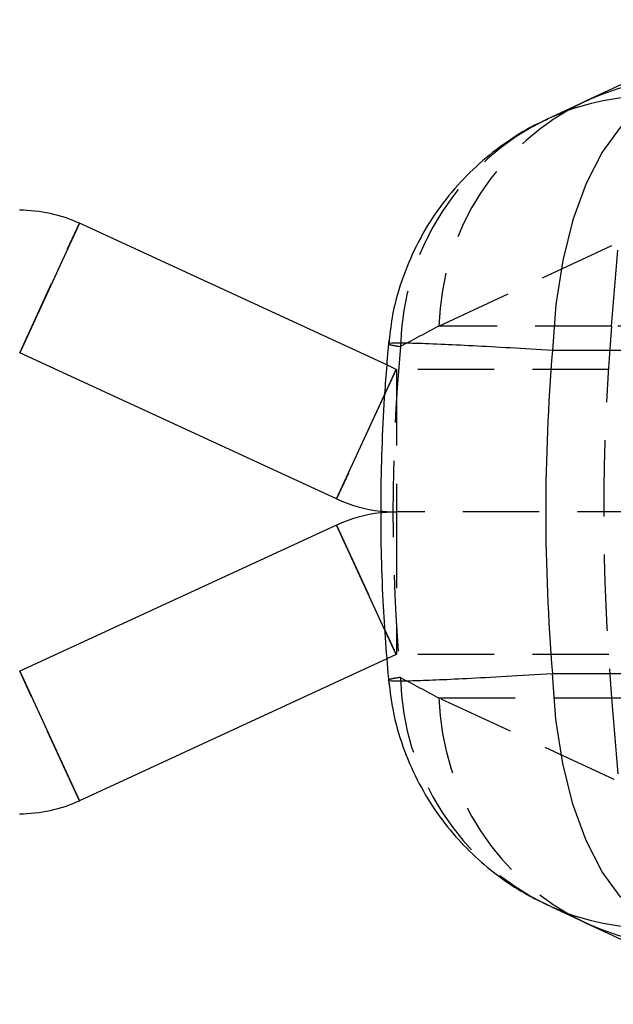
# Model space of a CAD drawing. Extents: x 77 to 734, y 58 to 535.
# Tile 3 of 16: x 283 to 303, y 62 to 95. Entities that reach past the tile are written whole.
import ezdxf

# ---------------------------------------------------------------- set-up
doc = ezdxf.new("R2010")
doc.units = 0
doc.header["$LTSCALE"] = 2
doc.linetypes.add('HIDDEN', pattern=[1.905, 1.27, -0.635])
doc.layers.get('0').update_dxf_attribs({"linetype": 'CONTINUOUS'})

msp = doc.modelspace()

# ---------------------------------------------------------------- linework, layer by layer
at = {"color": 7, "linetype": 'CONTINUOUS'}
for p, q in [((308.070402, 94.865444), (302.235673, 92.148314)), ((302.367988, 92.20851), (301.081306, 91.608322)), ((302.235673, 92.148314), (302.367843, 92.208446)), ((301.083217, 91.609174), (300.96479, 91.555266)), ((285.387083, 88.083947), (283.398936, 83.770044)), ((295.623145, 83.366458), (285.387083, 88.083947)), ((293.948705, 78.907975), (283.398936, 83.770044)), ((313.900764, 83.849341), (301.135953, 83.849341)), ((293.948705, 78.033948), (283.398936, 73.171879)), ((295.628621, 73.577989), (285.387083, 68.857976)), ((283.398936, 73.171879), (285.387083, 68.857976)), ((301.135953, 73.092582), (313.900764, 73.092582)), ((301.083217, 65.332749), (300.962075, 65.387922)), ((301.081306, 65.333601), (302.367988, 64.733413)), ((302.235673, 64.793609), (308.070402, 62.076479)), ((302.235673, 64.793609), (302.367843, 64.733477))]:
    msp.add_line(p, q, dxfattribs=at)
at = {"color": 7, "linetype": 'HIDDEN'}
for p, q in [((283.398936, 83.770044), (285.387083, 88.083947)), ((297.357618, 84.663377), (303.192346, 87.380507)), ((303.107492, 84.663377), (303.341336, 87.448138)), ((303.107492, 84.663377), (297.357618, 84.663377)), ((305.852241, 84.663377), (303.107492, 84.663377)), ((295.936852, 83.22188), (295.623145, 83.366458)), ((295.936852, 83.22188), (293.948705, 78.907975)), ((295.54573, 82.373221), (295.936852, 83.22188)), ((295.941039, 83.220961), (295.941039, 78.470962)), ((318.249826, 83.220961), (295.941039, 83.220961)), ((342.608809, 78.470962), (295.941039, 78.470962)), ((295.941039, 78.470962), (295.941039, 73.720962)), ((293.948705, 78.033948), (295.936852, 73.720043)), ((295.936852, 73.720043), (295.560415, 74.536845)), ((295.936852, 73.720043), (295.628621, 73.577989)), ((318.249826, 73.720962), (295.941039, 73.720962)), ((285.387083, 68.857976), (283.398936, 73.171879)), ((303.192346, 69.561416), (297.357618, 72.278546)), ((297.357618, 72.278546), (303.107492, 72.278546)), ((303.107492, 72.278546), (303.341336, 69.493785)), ((303.107492, 72.278546), (305.852241, 72.278546))]:
    msp.add_line(p, q, dxfattribs=at)
at = {"color": 8, "linetype": 'CONTINUOUS'}
for p, q in [((293.948705, 78.907975), (295.54573, 82.373221)), ((295.560415, 74.536845), (293.948705, 78.033948))]:
    msp.add_line(p, q, dxfattribs=at)
at = {"color": 7, "linetype": 'CONTINUOUS', "flags": 128}
for points in [[(304.740011, 92.206763), (304.047282, 91.865479), (303.390942, 91.274018), (302.789847, 90.449372), (302.26127, 89.415234), (301.820396, 88.201315), (301.47989, 86.842493), (301.249537, 85.377808), (301.135953, 83.849341)], [(304.740011, 64.73516), (304.047282, 65.076444), (303.390942, 65.667905), (302.789847, 66.492551), (302.26127, 67.526689), (301.820396, 68.740608), (301.47989, 70.09943), (301.249537, 71.564115), (301.135953, 73.092582)]]:
    msp.add_lwpolyline(points, dxfattribs=at)
at = {"color": 8, "linetype": 'CONTINUOUS'}
for centre, radius, start, end in [((305.71864, 84.657947), 8.260622, 91.3902255, 113.9309241), ((304.445229, 84.056415), 8.267242, 91.3999185, 113.995614), ((304.445229, 72.885508), 8.267242, 246.004386, 268.6000815), ((305.71864, 72.283976), 8.260622, 246.0690759, 268.6097745)]:
    msp.add_arc(centre, radius, start, end, dxfattribs=at)
at = {"color": 7, "linetype": 'HIDDEN'}
for centre, radius, start, end in [((305.919956, 84.415184), 8.565935, 115.4744591, 178.3396541), ((304.70161, 83.778136), 8.628301, 115.663737, 178.6550926), ((376.861563, 78.470962), 74.013573, 175.20068416, 184.79931584), ((295.941038, 83.230962), 0.01, 245.2564622, 270), ((295.941038, 83.230962), 4.76, 263.6533409, 270), ((295.941038, 73.710962), 4.76, 90, 96.2930577), ((295.941038, 73.710962), 0.01, 90, 114.7435378), ((304.701719, 73.163816), 8.628411, 181.3450787, 244.3158019), ((305.919956, 72.526739), 8.565935, 181.6603459, 244.5255409)]:
    msp.add_arc(centre, radius, start, end, dxfattribs=at)
at = {"color": 7, "linetype": 'CONTINUOUS'}
for centre, start, end in [((283.394749, 83.760962), 65.2564622, 90), ((295.941038, 83.230962), 245.2564622, 263.6533409), ((295.941038, 73.710962), 96.2930577, 114.7435378), ((283.394749, 73.180962), 270, 294.7435378)]:
    msp.add_arc(centre, 4.76, start, end, dxfattribs=at)
at = {"color": 7, "linetype": 'HIDDEN'}
for centre, major_axis, ratio, start_param, end_param in [((350.766351, 78.470962), (142.998371, 65.897606), 0.185759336, 1.866705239, 1.876347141), ((378.112566, 78.470962), (82.284661, 0), 0.863465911, 3.063968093, 3.219217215), ((350.766351, 78.470962), (142.998371, -65.897606), 0.185759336, 4.406838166, 4.416480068)]:
    msp.add_ellipse(centre, major_axis=major_axis, ratio=ratio, start_param=start_param, end_param=end_param, dxfattribs=at)
at = {"color": 7, "linetype": 'CONTINUOUS'}
msp.add_ellipse((378.112566, 78.470962), major_axis=(77.198116, 0), ratio=0.92035925, start_param=3.065821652, end_param=3.217363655, dxfattribs=at)
for points, knots in [([(300.975284, 91.542423), (300.863545, 91.495647), (300.418685, 91.30942), (299.690332, 90.854891), (298.791653, 90.18055), (297.957452, 89.361151), (297.208382, 88.408248), (296.577741, 87.338989), (296.097696, 86.176931), (295.7901, 85.076256), (295.722552, 84.361099), (295.694786, 84.06713)], [0, 0, 0, 0, 0.038032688, 0.151416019, 0.266965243, 0.389224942, 0.515679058, 0.644868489, 0.775803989, 0.907842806, 1, 1, 1, 1]), ([(295.687932, 84.197686), (295.633832, 83.556522), (295.484757, 81.789743), (295.393709, 78.886391), (295.449257, 75.704595), (295.613965, 73.661673), (295.687932, 72.744237)], [0, 0, 0, 0, 0.16833858, 0.46387029, 0.759234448, 1, 1, 1, 1]), ([(295.683741, 72.874634), (295.730795, 72.485543), (295.827801, 71.683406), (296.183529, 70.523588), (296.673797, 69.423549), (297.282206, 68.43379), (297.980515, 67.560886), (298.745636, 66.807695), (299.550612, 66.182895), (300.29144, 65.712646), (300.773261, 65.486418), (300.96729, 65.395316)], [0, 0, 0, 0, 0.122343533, 0.252218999, 0.377420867, 0.498136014, 0.614411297, 0.726194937, 0.83306703, 0.93277631, 1, 1, 1, 1])]:
    msp.add_open_spline(points, degree=3, knots=knots, dxfattribs=at)
at = {"color": 8, "linetype": 'CONTINUOUS'}
for points, knots in [([(301.135953, 83.849341), (300.657927, 83.8784), (299.702651, 83.93647), (298.454118, 84.004314), (297.333876, 84.058132), (296.471888, 84.089813), (295.92175, 84.096483), (295.670997, 84.088466), (295.702426, 84.070225), (295.711148, 84.065164)], [0, 0, 0, 0, 0.150083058, 0.299922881, 0.453953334, 0.631575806, 0.783571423, 0.939944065, 1, 1, 1, 1]), ([(295.684515, 72.874755), (295.682091, 72.873958), (295.633794, 72.858085), (295.838401, 72.846508), (296.353765, 72.84849), (297.230263, 72.879809), (298.272486, 72.928216), (299.567967, 72.997505), (300.613289, 73.060889), (301.135953, 73.092582)], [0, 0, 0, 0, 0.008383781, 0.167012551, 0.368343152, 0.519539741, 0.670736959, 0.835367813, 1, 1, 1, 1])]:
    msp.add_open_spline(points, degree=3, knots=knots, dxfattribs=at)
at = {"color": 7, "linetype": 'HIDDEN'}
for points, knots in [([(295.711148, 84.065164), (295.706198, 84.058368), (295.693006, 84.040257), (295.928534, 84.00357), (296.075686, 83.98065)], [0, 0, 0, 0, 0.3752249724, 1, 1, 1, 1]), ([(296.075686, 72.961273), (295.974182, 72.945631), (295.734224, 72.908652), (295.702703, 72.887157), (295.684515, 72.874755)], [0, 0, 0, 0, 0.423007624, 1, 1, 1, 1])]:
    msp.add_open_spline(points, degree=3, knots=knots, dxfattribs=at)

doc.saveas('drawing.dxf')
